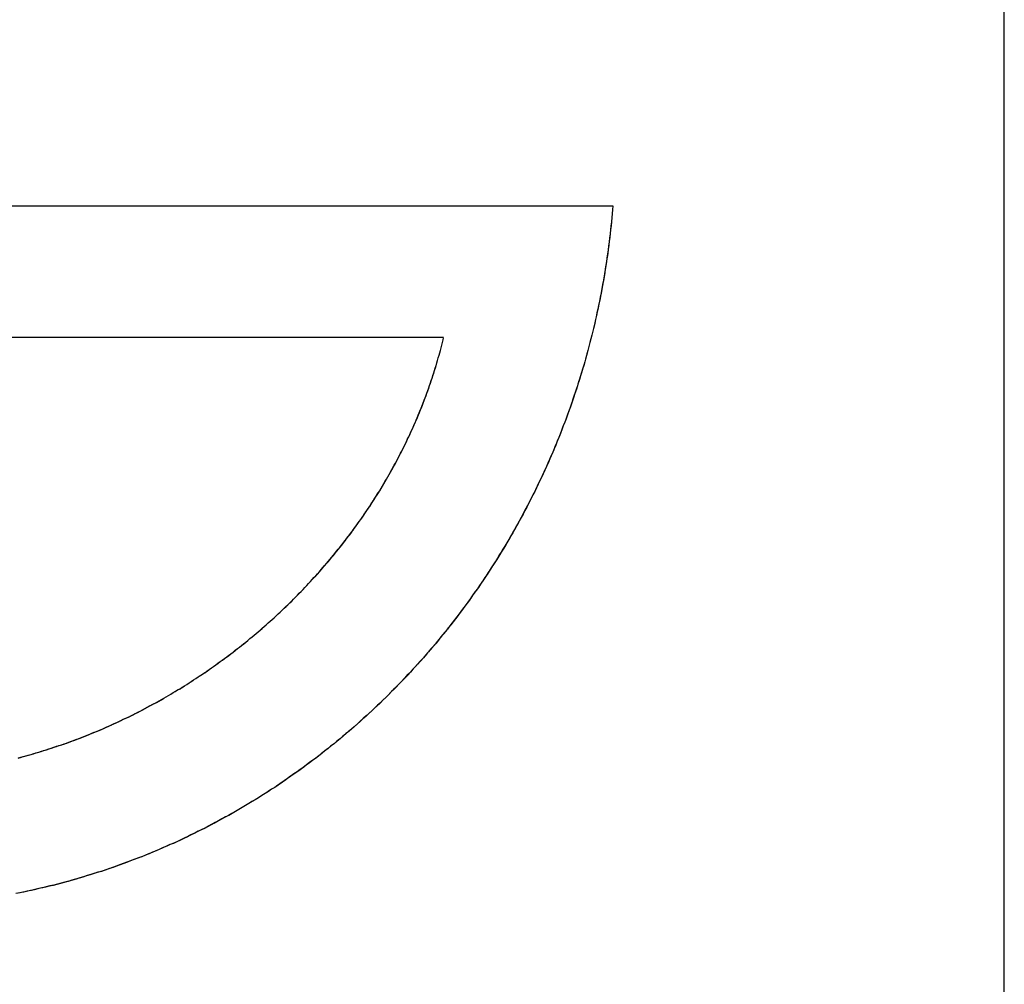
# Model space of a CAD drawing. Extents: x 744 to 2048, y 1140 to 2782.
# Tile 103 of 134: x 906.24 to 909.26, y 2456.76 to 2459.73. Entities that reach past the tile are written whole.
import ezdxf

# ---------------------------------------------------------------- set-up
doc = ezdxf.new("R2010")
doc.units = 0
doc.layers.add('KF_SONA_6_FRONT', color=7, linetype='CONTINUOUS')

# ---------------------------------------------------------------- blocks, each defined once
blk = doc.blocks.new('KF_SONA_6_FRONT')
at = {"layer": 'KF_SONA_6_FRONT'}
for p, q in [((11.850021, -180.04091), (11.850021, -159.34091)), ((7.742155, -167.431597), (10.64771, -167.431597)), ((7.742155, -167.431597), (10.64771, -167.431597)), ((10.128075, -167.836587), (7.742155, -167.836587)), ((10.128075, -167.836587), (7.742155, -167.836587))]:
    blk.add_line(p, q, dxfattribs=at)
for points in [[(10.6477, -167.432, 0), (10.6467, -167.444, 0), (10.6456, -167.456, 0), (10.6445, -167.469, 0), (10.6433, -167.481, 0), (10.6421, -167.494, 0), (10.6407, -167.506, 0), (10.6394, -167.518, 0), (10.6379, -167.53, 0), (10.6364, -167.543, 0), (10.6349, -167.555, 0), (10.6333, -167.567, 0), (10.6316, -167.58, 0), (10.6298, -167.592, 0), (10.628, -167.604, 0), (10.6262, -167.616, 0), (10.6243, -167.628, 0), (10.6223, -167.641, 0), (10.6202, -167.653, 0), (10.6181, -167.665, 0), (10.616, -167.677, 0), (10.6137, -167.689, 0), (10.6115, -167.701, 0), (10.6091, -167.713, 0), (10.6067, -167.725, 0), (10.6042, -167.737, 0), (10.6017, -167.749, 0), (10.5991, -167.761, 0), (10.5965, -167.773, 0), (10.5938, -167.785, 0), (10.5911, -167.797, 0), (10.5882, -167.809, 0), (10.5854, -167.821, 0), (10.5824, -167.833, 0), (10.5794, -167.844, 0), (10.5764, -167.856, 0), (10.5733, -167.868, 0), (10.5701, -167.88, 0), (10.5669, -167.892, 0), (10.5636, -167.903, 0), (10.5603, -167.915, 0), (10.5569, -167.927, 0), (10.5534, -167.938, 0), (10.5499, -167.95, 0), (10.5463, -167.962, 0), (10.5427, -167.973, 0), (10.539, -167.985, 0), (10.5353, -167.996, 0), (10.5315, -168.008, 0), (10.5276, -168.019, 0), (10.5237, -168.031, 0), (10.5197, -168.042, 0), (10.5157, -168.054, 0), (10.5116, -168.065, 0), (10.5075, -168.076, 0), (10.5033, -168.088, 0), (10.499, -168.099, 0), (10.4947, -168.11, 0), (10.4903, -168.122, 0), (10.4859, -168.133, 0), (10.4815, -168.144, 0), (10.4769, -168.155, 0), (10.4723, -168.167, 0), (10.4677, -168.178, 0), (10.463, -168.189, 0), (10.4583, -168.2, 0), (10.4535, -168.211, 0), (10.4486, -168.222, 0), (10.4437, -168.233, 0), (10.4387, -168.244, 0), (10.4337, -168.255, 0), (10.4286, -168.266, 0), (10.4235, -168.277, 0), (10.4183, -168.287, 0), (10.4131, -168.298, 0), (10.4078, -168.309, 0), (10.4024, -168.32, 0), (10.3971, -168.33, 0), (10.3916, -168.341, 0), (10.3861, -168.352, 0), (10.3806, -168.362, 0), (10.3749, -168.373, 0), (10.3693, -168.384, 0), (10.3636, -168.394, 0), (10.3578, -168.405, 0), (10.352, -168.415, 0), (10.3461, -168.426, 0), (10.3402, -168.436, 0), (10.3343, -168.446, 0), (10.3282, -168.457, 0), (10.3222, -168.467, 0), (10.3161, -168.477, 0), (10.3099, -168.487, 0), (10.3037, -168.498, 0), (10.2974, -168.508, 0), (10.2911, -168.518, 0), (10.2847, -168.528, 0), (10.2783, -168.538, 0), (10.2718, -168.548, 0), (10.2653, -168.558, 0), (10.2587, -168.568, 0), (10.2521, -168.578, 0), (10.2454, -168.588, 0), (10.2387, -168.598, 0), (10.2319, -168.608, 0), (10.2251, -168.617, 0), (10.2183, -168.627, 0), (10.2114, -168.637, 0), (10.2044, -168.646, 0), (10.1974, -168.656, 0), (10.1903, -168.666, 0), (10.1832, -168.675, 0), (10.1761, -168.685, 0), (10.1689, -168.694, 0), (10.1617, -168.704, 0), (10.1544, -168.713, 0), (10.147, -168.722, 0), (10.1396, -168.732, 0), (10.1322, -168.741, 0), (10.1247, -168.75, 0), (10.1172, -168.759, 0), (10.1097, -168.769, 0), (10.1021, -168.778, 0), (10.0944, -168.787, 0), (10.0867, -168.796, 0), (10.079, -168.805, 0), (10.0712, -168.814, 0), (10.0633, -168.823, 0), (10.0554, -168.832, 0), (10.0475, -168.84, 0), (10.0396, -168.849, 0), (10.0315, -168.858, 0), (10.0235, -168.867, 0), (10.0154, -168.875, 0), (10.0073, -168.884, 0), (9.99907, -168.893, 0), (9.99085, -168.901, 0), (9.98258, -168.91, 0), (9.97427, -168.918, 0), (9.96592, -168.926, 0), (9.95752, -168.935, 0), (9.94909, -168.943, 0), (9.94061, -168.951, 0), (9.93209, -168.96, 0), (9.92353, -168.968, 0), (9.91493, -168.976, 0), (9.90628, -168.984, 0), (9.8976, -168.992, 0), (9.88888, -169, 0), (9.88011, -169.008, 0), (9.87131, -169.016, 0), (9.86247, -169.024, 0), (9.85358, -169.032, 0), (9.84466, -169.039, 0), (9.8357, -169.047, 0), (9.8267, -169.055, 0), (9.81766, -169.062, 0), (9.80858, -169.07, 0), (9.79947, -169.077, 0), (9.79031, -169.085, 0), (9.78112, -169.092, 0), (9.77189, -169.1, 0), (9.76262, -169.107, 0), (9.75332, -169.114, 0), (9.74398, -169.122, 0), (9.7346, -169.129, 0), (9.72518, -169.136, 0), (9.71573, -169.143, 0), (9.70625, -169.15, 0), (9.69672, -169.157, 0), (9.68716, -169.164, 0), (9.67757, -169.171, 0), (9.66794, -169.178, 0), (9.65827, -169.184, 0), (9.64857, -169.191, 0), (9.63883, -169.198, 0), (9.62906, -169.205, 0), (9.61926, -169.211, 0), (9.60942, -169.218, 0), (9.59955, -169.224, 0), (9.58964, -169.231, 0), (9.5797, -169.237, 0), (9.56973, -169.243, 0), (9.55973, -169.25, 0), (9.54969, -169.256, 0), (9.53962, -169.262, 0), (9.52951, -169.268, 0), (9.51938, -169.274, 0), (9.50921, -169.28, 0), (9.49901, -169.286, 0), (9.48878, -169.292, 0), (9.47852, -169.298, 0), (9.46823, -169.304, 0), (9.45791, -169.309, 0), (9.44755, -169.315, 0), (9.43717, -169.321, 0), (9.42675, -169.326, 0), (9.41631, -169.332, 0), (9.40584, -169.337, 0), (9.39533, -169.343, 0), (9.3848, -169.348, 0), (9.37424, -169.353, 0), (9.36365, -169.359, 0), (9.35303, -169.364, 0), (9.34238, -169.369, 0), (9.33171, -169.374, 0), (9.32101, -169.379, 0), (9.31028, -169.384, 0), (9.29952, -169.389, 0), (9.28874, -169.394, 0), (9.27792, -169.399, 0), (9.26709, -169.403, 0), (9.25622, -169.408, 0), (9.24533, -169.413, 0), (9.23442, -169.417, 0), (9.22347, -169.422, 0), (9.21251, -169.426, 0), (9.20151, -169.431, 0), (9.19049, -169.435, 0), (9.17945, -169.439, 0), (9.16838, -169.443, 0), (9.15729, -169.448, 0), (9.14618, -169.452, 0), (9.13504, -169.456, 0), (9.12387, -169.46, 0), (9.11269, -169.464, 0), (9.10148, -169.467, 0), (9.09025, -169.471, 0), (9.07899, -169.475, 0), (9.06771, -169.479, 0), (9.05641, -169.482, 0), (9.04509, -169.486, 0), (9.03375, -169.489, 0), (9.02238, -169.493, 0), (9.011, -169.496, 0), (8.99959, -169.5, 0), (8.98816, -169.503, 0), (8.97671, -169.506, 0), (8.96524, -169.509, 0), (8.95376, -169.512, 0), (8.94225, -169.515, 0), (8.93072, -169.518, 0), (8.91917, -169.521, 0), (8.90761, -169.524, 0), (8.89602, -169.527, 0), (8.88442, -169.529, 0), (8.87279, -169.532, 0), (8.86115, -169.535, 0), (8.8495, -169.537, 0), (8.83782, -169.54, 0), (8.82613, -169.542, 0), (8.81442, -169.544, 0)], [(10.6477, -167.432, 0), (10.6467, -167.444, 0), (10.6457, -167.456, 0), (10.6446, -167.468, 0), (10.6434, -167.48, 0), (10.6422, -167.493, 0), (10.6409, -167.505, 0), (10.6395, -167.517, 0), (10.6381, -167.529, 0), (10.6366, -167.541, 0), (10.6351, -167.553, 0), (10.6335, -167.566, 0), (10.6319, -167.578, 0), (10.6301, -167.59, 0), (10.6284, -167.602, 0), (10.6265, -167.614, 0), (10.6246, -167.626, 0), (10.6227, -167.638, 0), (10.6207, -167.65, 0), (10.6186, -167.662, 0), (10.6165, -167.674, 0), (10.6143, -167.686, 0), (10.6121, -167.698, 0), (10.6098, -167.71, 0), (10.6074, -167.722, 0), (10.605, -167.734, 0), (10.6025, -167.746, 0), (10.5999, -167.758, 0), (10.5973, -167.769, 0), (10.5947, -167.781, 0), (10.592, -167.793, 0), (10.5892, -167.805, 0), (10.5864, -167.817, 0), (10.5835, -167.829, 0), (10.5805, -167.84, 0), (10.5775, -167.852, 0), (10.5744, -167.864, 0), (10.5713, -167.876, 0), (10.5681, -167.887, 0), (10.5649, -167.899, 0), (10.5616, -167.911, 0), (10.5582, -167.922, 0), (10.5548, -167.934, 0), (10.5513, -167.945, 0), (10.5478, -167.957, 0), (10.5442, -167.968, 0), (10.5406, -167.98, 0), (10.5369, -167.992, 0), (10.5331, -168.003, 0), (10.5293, -168.014, 0), (10.5254, -168.026, 0), (10.5215, -168.037, 0), (10.5175, -168.049, 0), (10.5134, -168.06, 0), (10.5093, -168.071, 0), (10.5052, -168.083, 0), (10.501, -168.094, 0), (10.4967, -168.105, 0), (10.4924, -168.117, 0), (10.488, -168.128, 0), (10.4835, -168.139, 0), (10.479, -168.15, 0), (10.4745, -168.161, 0), (10.4699, -168.172, 0), (10.4652, -168.184, 0), (10.4605, -168.195, 0), (10.4557, -168.206, 0), (10.4509, -168.217, 0), (10.446, -168.228, 0), (10.4411, -168.239, 0), (10.4361, -168.25, 0), (10.431, -168.261, 0), (10.4259, -168.271, 0), (10.4208, -168.282, 0), (10.4156, -168.293, 0), (10.4103, -168.304, 0), (10.405, -168.315, 0), (10.3996, -168.325, 0), (10.3942, -168.336, 0), (10.3887, -168.347, 0), (10.3832, -168.357, 0), (10.3776, -168.368, 0), (10.372, -168.379, 0), (10.3663, -168.389, 0), (10.3605, -168.4, 0), (10.3547, -168.41, 0), (10.3489, -168.421, 0), (10.343, -168.431, 0), (10.337, -168.442, 0), (10.331, -168.452, 0), (10.325, -168.462, 0), (10.3188, -168.473, 0), (10.3127, -168.483, 0), (10.3065, -168.493, 0), (10.3002, -168.503, 0), (10.2939, -168.514, 0), (10.2875, -168.524, 0), (10.2811, -168.534, 0), (10.2746, -168.544, 0), (10.2681, -168.554, 0), (10.2616, -168.564, 0), (10.2549, -168.574, 0), (10.2483, -168.584, 0), (10.2415, -168.594, 0), (10.2348, -168.604, 0), (10.228, -168.613, 0), (10.2211, -168.623, 0), (10.2142, -168.633, 0), (10.2072, -168.643, 0), (10.2002, -168.652, 0), (10.1931, -168.662, 0), (10.186, -168.672, 0), (10.1789, -168.681, 0), (10.1717, -168.691, 0), (10.1644, -168.7, 0), (10.1571, -168.71, 0), (10.1498, -168.719, 0), (10.1424, -168.728, 0), (10.1349, -168.738, 0), (10.1274, -168.747, 0), (10.1199, -168.756, 0), (10.1123, -168.766, 0), (10.1047, -168.775, 0), (10.097, -168.784, 0), (10.0893, -168.793, 0), (10.0815, -168.802, 0), (10.0737, -168.811, 0), (10.0658, -168.82, 0), (10.0579, -168.829, 0), (10.05, -168.838, 0), (10.042, -168.847, 0), (10.0339, -168.855, 0), (10.0259, -168.864, 0), (10.0177, -168.873, 0), (10.0096, -168.882, 0), (10.0013, -168.89, 0), (9.99308, -168.899, 0), (9.98478, -168.907, 0), (9.97643, -168.916, 0), (9.96804, -168.924, 0), (9.95961, -168.933, 0), (9.95114, -168.941, 0), (9.94262, -168.949, 0), (9.93406, -168.958, 0), (9.92546, -168.966, 0), (9.91682, -168.974, 0), (9.90814, -168.982, 0), (9.89941, -168.99, 0), (9.89065, -168.998, 0), (9.88184, -169.006, 0), (9.87299, -169.014, 0), (9.8641, -169.022, 0), (9.85518, -169.03, 0), (9.84621, -169.038, 0), (9.8372, -169.046, 0), (9.82815, -169.053, 0), (9.81907, -169.061, 0), (9.80994, -169.069, 0), (9.80078, -169.076, 0), (9.79157, -169.084, 0), (9.78233, -169.091, 0), (9.77305, -169.099, 0), (9.76373, -169.106, 0), (9.75438, -169.114, 0), (9.74499, -169.121, 0), (9.73556, -169.128, 0), (9.72609, -169.135, 0), (9.71658, -169.142, 0), (9.70704, -169.149, 0), (9.69747, -169.157, 0), (9.68785, -169.163, 0), (9.6782, -169.17, 0), (9.66852, -169.177, 0), (9.6588, -169.184, 0), (9.64905, -169.191, 0), (9.63926, -169.198, 0), (9.62943, -169.204, 0), (9.61957, -169.211, 0), (9.60968, -169.218, 0), (9.59975, -169.224, 0), (9.58979, -169.231, 0), (9.5798, -169.237, 0), (9.56977, -169.243, 0), (9.55971, -169.25, 0), (9.54961, -169.256, 0), (9.53949, -169.262, 0), (9.52933, -169.268, 0), (9.51914, -169.274, 0), (9.50892, -169.28, 0), (9.49866, -169.286, 0), (9.48838, -169.292, 0), (9.47806, -169.298, 0), (9.46772, -169.304, 0), (9.45734, -169.31, 0), (9.44693, -169.315, 0), (9.4365, -169.321, 0), (9.42603, -169.327, 0), (9.41553, -169.332, 0), (9.40501, -169.338, 0), (9.39445, -169.343, 0), (9.38387, -169.349, 0), (9.37326, -169.354, 0), (9.36262, -169.359, 0), (9.35195, -169.364, 0), (9.34126, -169.37, 0), (9.33053, -169.375, 0), (9.31978, -169.38, 0), (9.30901, -169.385, 0), (9.2982, -169.39, 0), (9.28737, -169.394, 0), (9.27652, -169.399, 0), (9.26563, -169.404, 0), (9.25473, -169.409, 0), (9.24379, -169.413, 0), (9.23284, -169.418, 0), (9.22185, -169.422, 0), (9.21085, -169.427, 0), (9.19981, -169.431, 0), (9.18876, -169.436, 0), (9.17768, -169.44, 0), (9.16658, -169.444, 0), (9.15545, -169.448, 0), (9.1443, -169.452, 0), (9.13313, -169.456, 0), (9.12194, -169.46, 0), (9.11072, -169.464, 0), (9.09948, -169.468, 0), (9.08822, -169.472, 0), (9.07694, -169.476, 0), (9.06564, -169.479, 0), (9.05432, -169.483, 0), (9.04297, -169.487, 0), (9.03161, -169.49, 0), (9.02023, -169.494, 0), (9.00882, -169.497, 0), (8.9974, -169.5, 0), (8.98596, -169.503, 0), (8.9745, -169.507, 0), (8.96302, -169.51, 0), (8.95152, -169.513, 0), (8.94001, -169.516, 0), (8.92847, -169.519, 0), (8.91692, -169.522, 0), (8.90535, -169.525, 0), (8.89377, -169.527, 0), (8.88216, -169.53, 0), (8.87055, -169.533, 0), (8.85891, -169.535, 0), (8.84726, -169.538, 0), (8.83559, -169.54, 0), (8.82391, -169.543, 0)], [(8.82198, -169.127, 0), (8.82989, -169.125, 0), (8.83779, -169.123, 0), (8.84568, -169.121, 0), (8.85356, -169.119, 0), (8.86143, -169.117, 0), (8.8693, -169.114, 0), (8.87715, -169.112, 0), (8.885, -169.11, 0), (8.89283, -169.107, 0), (8.90066, -169.105, 0), (8.90847, -169.103, 0), (8.91628, -169.1, 0), (8.92407, -169.098, 0), (8.93186, -169.095, 0), (8.93963, -169.092, 0), (8.9474, -169.09, 0), (8.95515, -169.087, 0), (8.96289, -169.084, 0), (8.97062, -169.082, 0), (8.97834, -169.079, 0), (8.98605, -169.076, 0), (8.99374, -169.073, 0), (9.00143, -169.07, 0), (9.0091, -169.068, 0), (9.01676, -169.065, 0), (9.02441, -169.062, 0), (9.03204, -169.059, 0), (9.03966, -169.056, 0), (9.04727, -169.052, 0), (9.05487, -169.049, 0), (9.06246, -169.046, 0), (9.07003, -169.043, 0), (9.07758, -169.04, 0), (9.08513, -169.036, 0), (9.09266, -169.033, 0), (9.10018, -169.03, 0), (9.10768, -169.026, 0), (9.11517, -169.023, 0), (9.12264, -169.02, 0), (9.1301, -169.016, 0), (9.13755, -169.013, 0), (9.14498, -169.009, 0), (9.1524, -169.006, 0), (9.1598, -169.002, 0), (9.16718, -168.998, 0), (9.17455, -168.995, 0), (9.18191, -168.991, 0), (9.18925, -168.987, 0), (9.19658, -168.984, 0), (9.20388, -168.98, 0), (9.21118, -168.976, 0), (9.21845, -168.972, 0), (9.22571, -168.968, 0), (9.23296, -168.964, 0), (9.24019, -168.96, 0), (9.2474, -168.956, 0), (9.25459, -168.952, 0), (9.26177, -168.948, 0), (9.26893, -168.944, 0), (9.27607, -168.94, 0), (9.28319, -168.936, 0), (9.2903, -168.932, 0), (9.29739, -168.927, 0), (9.30446, -168.923, 0), (9.31152, -168.919, 0), (9.31855, -168.915, 0), (9.32557, -168.91, 0), (9.33257, -168.906, 0), (9.33955, -168.902, 0), (9.34651, -168.897, 0), (9.35345, -168.893, 0), (9.36038, -168.888, 0), (9.36728, -168.884, 0), (9.37417, -168.879, 0), (9.38103, -168.875, 0), (9.38788, -168.87, 0), (9.3947, -168.865, 0), (9.40151, -168.861, 0), (9.4083, -168.856, 0), (9.41506, -168.851, 0), (9.42181, -168.847, 0), (9.42853, -168.842, 0), (9.43524, -168.837, 0), (9.44192, -168.832, 0), (9.44859, -168.827, 0), (9.45523, -168.822, 0), (9.46185, -168.817, 0), (9.46845, -168.812, 0), (9.47503, -168.808, 0), (9.48158, -168.803, 0), (9.48812, -168.797, 0), (9.49463, -168.792, 0), (9.50112, -168.787, 0), (9.50759, -168.782, 0), (9.51403, -168.777, 0), (9.52046, -168.772, 0), (9.52686, -168.767, 0), (9.53323, -168.761, 0), (9.53959, -168.756, 0), (9.54592, -168.751, 0), (9.55223, -168.746, 0), (9.55851, -168.74, 0), (9.56478, -168.735, 0), (9.57101, -168.73, 0), (9.57723, -168.724, 0), (9.58342, -168.719, 0), (9.58958, -168.713, 0), (9.59573, -168.708, 0), (9.60184, -168.702, 0), (9.60794, -168.697, 0), (9.614, -168.691, 0), (9.62005, -168.685, 0), (9.62607, -168.68, 0), (9.63206, -168.674, 0), (9.63803, -168.668, 0), (9.64397, -168.663, 0), (9.64989, -168.657, 0), (9.65578, -168.651, 0), (9.66164, -168.646, 0), (9.66748, -168.64, 0), (9.6733, -168.634, 0), (9.67908, -168.628, 0), (9.68484, -168.622, 0), (9.69058, -168.616, 0), (9.69629, -168.61, 0), (9.70197, -168.604, 0), (9.70762, -168.598, 0), (9.71325, -168.592, 0), (9.71884, -168.586, 0), (9.72442, -168.58, 0), (9.72996, -168.574, 0), (9.73548, -168.568, 0), (9.74096, -168.562, 0), (9.74643, -168.556, 0), (9.75186, -168.55, 0), (9.75726, -168.544, 0), (9.76264, -168.537, 0), (9.76798, -168.531, 0), (9.7733, -168.525, 0), (9.77859, -168.519, 0), (9.78385, -168.512, 0), (9.78908, -168.506, 0), (9.79428, -168.5, 0), (9.79946, -168.493, 0), (9.8046, -168.487, 0), (9.80971, -168.481, 0), (9.81479, -168.474, 0), (9.81985, -168.468, 0), (9.82487, -168.461, 0), (9.82986, -168.455, 0), (9.83482, -168.448, 0), (9.83975, -168.442, 0), (9.84465, -168.435, 0), (9.84952, -168.428, 0), (9.85436, -168.422, 0), (9.85917, -168.415, 0), (9.86394, -168.409, 0), (9.86869, -168.402, 0), (9.8734, -168.395, 0), (9.87808, -168.389, 0), (9.88273, -168.382, 0), (9.88734, -168.375, 0), (9.89193, -168.368, 0), (9.89648, -168.362, 0), (9.901, -168.355, 0), (9.90548, -168.348, 0), (9.90994, -168.341, 0), (9.91436, -168.334, 0), (9.91875, -168.327, 0), (9.9231, -168.32, 0), (9.92742, -168.313, 0), (9.93171, -168.307, 0), (9.93596, -168.3, 0), (9.94018, -168.293, 0), (9.94437, -168.286, 0), (9.94852, -168.279, 0), (9.95264, -168.272, 0), (9.95672, -168.264, 0), (9.96077, -168.257, 0), (9.96478, -168.25, 0), (9.96876, -168.243, 0), (9.97271, -168.236, 0), (9.97662, -168.229, 0), (9.98049, -168.222, 0), (9.98433, -168.215, 0), (9.98813, -168.207, 0), (9.9919, -168.2, 0), (9.99563, -168.193, 0), (9.99932, -168.186, 0), (10.003, -168.178, 0), (10.0066, -168.171, 0), (10.0102, -168.164, 0), (10.0137, -168.157, 0), (10.0173, -168.149, 0), (10.0207, -168.142, 0), (10.0242, -168.135, 0), (10.0276, -168.127, 0), (10.0309, -168.12, 0), (10.0343, -168.112, 0), (10.0376, -168.105, 0), (10.0408, -168.098, 0), (10.044, -168.09, 0), (10.0472, -168.083, 0), (10.0503, -168.075, 0), (10.0534, -168.068, 0), (10.0565, -168.06, 0), (10.0595, -168.053, 0), (10.0625, -168.045, 0), (10.0655, -168.038, 0), (10.0684, -168.03, 0), (10.0712, -168.022, 0), (10.0741, -168.015, 0), (10.0769, -168.007, 0), (10.0796, -168, 0), (10.0823, -167.992, 0), (10.085, -167.984, 0), (10.0876, -167.977, 0), (10.0902, -167.969, 0), (10.0928, -167.961, 0), (10.0953, -167.954, 0), (10.0978, -167.946, 0), (10.1002, -167.938, 0), (10.1026, -167.93, 0), (10.1049, -167.923, 0), (10.1073, -167.915, 0), (10.1095, -167.907, 0), (10.1118, -167.899, 0), (10.1139, -167.891, 0), (10.1161, -167.884, 0), (10.1182, -167.876, 0), (10.1202, -167.868, 0), (10.1223, -167.86, 0), (10.1242, -167.852, 0), (10.1262, -167.844, 0), (10.1281, -167.837, 0)], [(8.82096, -169.128, 0), (8.82887, -169.126, 0), (8.83677, -169.123, 0), (8.84466, -169.121, 0), (8.85254, -169.119, 0), (8.86042, -169.117, 0), (8.86828, -169.115, 0), (8.87614, -169.112, 0), (8.88398, -169.11, 0), (8.89182, -169.108, 0), (8.89965, -169.105, 0), (8.90747, -169.103, 0), (8.91527, -169.1, 0), (8.92307, -169.098, 0), (8.93086, -169.095, 0), (8.93864, -169.093, 0), (8.94641, -169.09, 0), (8.95417, -169.087, 0), (8.96191, -169.085, 0), (8.96965, -169.082, 0), (8.97737, -169.079, 0), (8.98509, -169.076, 0), (8.99279, -169.074, 0), (9.00048, -169.071, 0), (9.00816, -169.068, 0), (9.01583, -169.065, 0), (9.02348, -169.062, 0), (9.03113, -169.059, 0), (9.03876, -169.056, 0), (9.04638, -169.053, 0), (9.05398, -169.05, 0), (9.06157, -169.046, 0), (9.06915, -169.043, 0), (9.07672, -169.04, 0), (9.08428, -169.037, 0), (9.09182, -169.033, 0), (9.09934, -169.03, 0), (9.10686, -169.027, 0), (9.11436, -169.023, 0), (9.12184, -169.02, 0), (9.12931, -169.017, 0), (9.13677, -169.013, 0), (9.14421, -169.009, 0), (9.15164, -169.006, 0), (9.15905, -169.002, 0), (9.16645, -168.999, 0), (9.17383, -168.995, 0), (9.1812, -168.991, 0), (9.18855, -168.988, 0), (9.19589, -168.984, 0), (9.20321, -168.98, 0), (9.21052, -168.976, 0), (9.21781, -168.972, 0), (9.22508, -168.968, 0), (9.23234, -168.965, 0), (9.23958, -168.961, 0), (9.2468, -168.957, 0), (9.25401, -168.953, 0), (9.2612, -168.949, 0), (9.26837, -168.944, 0), (9.27553, -168.94, 0), (9.28266, -168.936, 0), (9.28979, -168.932, 0), (9.29689, -168.928, 0), (9.30397, -168.924, 0), (9.31104, -168.919, 0), (9.31809, -168.915, 0), (9.32512, -168.911, 0), (9.33214, -168.906, 0), (9.33913, -168.902, 0), (9.3461, -168.897, 0), (9.35306, -168.893, 0), (9.36, -168.888, 0), (9.36692, -168.884, 0), (9.37382, -168.879, 0), (9.3807, -168.875, 0), (9.38756, -168.87, 0), (9.3944, -168.866, 0), (9.40122, -168.861, 0), (9.40802, -168.856, 0), (9.4148, -168.851, 0), (9.42156, -168.847, 0), (9.42829, -168.842, 0), (9.43501, -168.837, 0), (9.44171, -168.832, 0), (9.44839, -168.827, 0), (9.45504, -168.822, 0), (9.46168, -168.818, 0), (9.46829, -168.813, 0), (9.47488, -168.808, 0), (9.48145, -168.803, 0), (9.488, -168.798, 0), (9.49452, -168.792, 0), (9.50103, -168.787, 0), (9.50751, -168.782, 0), (9.51397, -168.777, 0), (9.5204, -168.772, 0), (9.52681, -168.767, 0), (9.5332, -168.761, 0), (9.53957, -168.756, 0), (9.54592, -168.751, 0), (9.55224, -168.746, 0), (9.55853, -168.74, 0), (9.56481, -168.735, 0), (9.57106, -168.729, 0), (9.57728, -168.724, 0), (9.58348, -168.719, 0), (9.58966, -168.713, 0), (9.59581, -168.708, 0), (9.60194, -168.702, 0), (9.60805, -168.697, 0), (9.61412, -168.691, 0), (9.62018, -168.685, 0), (9.62621, -168.68, 0), (9.63221, -168.674, 0), (9.63819, -168.668, 0), (9.64414, -168.663, 0), (9.65007, -168.657, 0), (9.65597, -168.651, 0), (9.66184, -168.645, 0), (9.66769, -168.639, 0), (9.67351, -168.634, 0), (9.67931, -168.628, 0), (9.68508, -168.622, 0), (9.69082, -168.616, 0), (9.69654, -168.61, 0), (9.70222, -168.604, 0), (9.70789, -168.598, 0), (9.71352, -168.592, 0), (9.71913, -168.586, 0), (9.7247, -168.58, 0), (9.73026, -168.574, 0), (9.73578, -168.568, 0), (9.74127, -168.562, 0), (9.74674, -168.556, 0), (9.75218, -168.549, 0), (9.75759, -168.543, 0), (9.76297, -168.537, 0), (9.76832, -168.531, 0), (9.77364, -168.524, 0), (9.77894, -168.518, 0), (9.7842, -168.512, 0), (9.78944, -168.506, 0), (9.79465, -168.499, 0), (9.79982, -168.493, 0), (9.80497, -168.486, 0), (9.81008, -168.48, 0), (9.81517, -168.474, 0), (9.82023, -168.467, 0), (9.82525, -168.461, 0), (9.83025, -168.454, 0), (9.83521, -168.448, 0), (9.84014, -168.441, 0), (9.84504, -168.434, 0), (9.84992, -168.428, 0), (9.85476, -168.421, 0), (9.85956, -168.415, 0), (9.86434, -168.408, 0), (9.86908, -168.401, 0), (9.8738, -168.395, 0), (9.87848, -168.388, 0), (9.88313, -168.381, 0), (9.88774, -168.374, 0), (9.89233, -168.368, 0), (9.89688, -168.361, 0), (9.9014, -168.354, 0), (9.90588, -168.347, 0), (9.91033, -168.34, 0), (9.91475, -168.333, 0), (9.91914, -168.327, 0), (9.92349, -168.32, 0), (9.92781, -168.313, 0), (9.93209, -168.306, 0), (9.93635, -168.299, 0), (9.94056, -168.292, 0), (9.94475, -168.285, 0), (9.94889, -168.278, 0), (9.95301, -168.271, 0), (9.95709, -168.264, 0), (9.96113, -168.257, 0), (9.96514, -168.249, 0), (9.96912, -168.242, 0), (9.97306, -168.235, 0), (9.97696, -168.228, 0), (9.98083, -168.221, 0), (9.98466, -168.214, 0), (9.98846, -168.207, 0), (9.99222, -168.199, 0), (9.99595, -168.192, 0), (9.99964, -168.185, 0), (10.0033, -168.178, 0), (10.0069, -168.17, 0), (10.0105, -168.163, 0), (10.014, -168.156, 0), (10.0175, -168.148, 0), (10.021, -168.141, 0), (10.0244, -168.134, 0), (10.0278, -168.126, 0), (10.0312, -168.119, 0), (10.0345, -168.112, 0), (10.0378, -168.104, 0), (10.0411, -168.097, 0), (10.0443, -168.089, 0), (10.0474, -168.082, 0), (10.0506, -168.074, 0), (10.0537, -168.067, 0), (10.0567, -168.059, 0), (10.0597, -168.052, 0), (10.0627, -168.044, 0), (10.0657, -168.037, 0), (10.0686, -168.029, 0), (10.0714, -168.022, 0), (10.0742, -168.014, 0), (10.077, -168.007, 0), (10.0798, -167.999, 0), (10.0825, -167.991, 0), (10.0851, -167.984, 0), (10.0878, -167.976, 0), (10.0903, -167.968, 0), (10.0929, -167.961, 0), (10.0954, -167.953, 0), (10.0979, -167.945, 0), (10.1003, -167.938, 0), (10.1027, -167.93, 0), (10.105, -167.922, 0), (10.1073, -167.914, 0), (10.1096, -167.907, 0), (10.1118, -167.899, 0), (10.114, -167.891, 0), (10.1161, -167.883, 0), (10.1182, -167.876, 0), (10.1203, -167.868, 0), (10.1223, -167.86, 0), (10.1243, -167.852, 0), (10.1262, -167.844, 0), (10.1281, -167.837, 0)]]:
    blk.add_polyline3d(points, dxfattribs=at)

msp = doc.modelspace()

# ---------------------------------------------------------------- block references
at = {"layer": 'KF_SONA_6_FRONT'}
msp.add_blockref('KF_SONA_6_FRONT', (897.4147, 2626.5875), dxfattribs=at)

doc.saveas('drawing.dxf')
